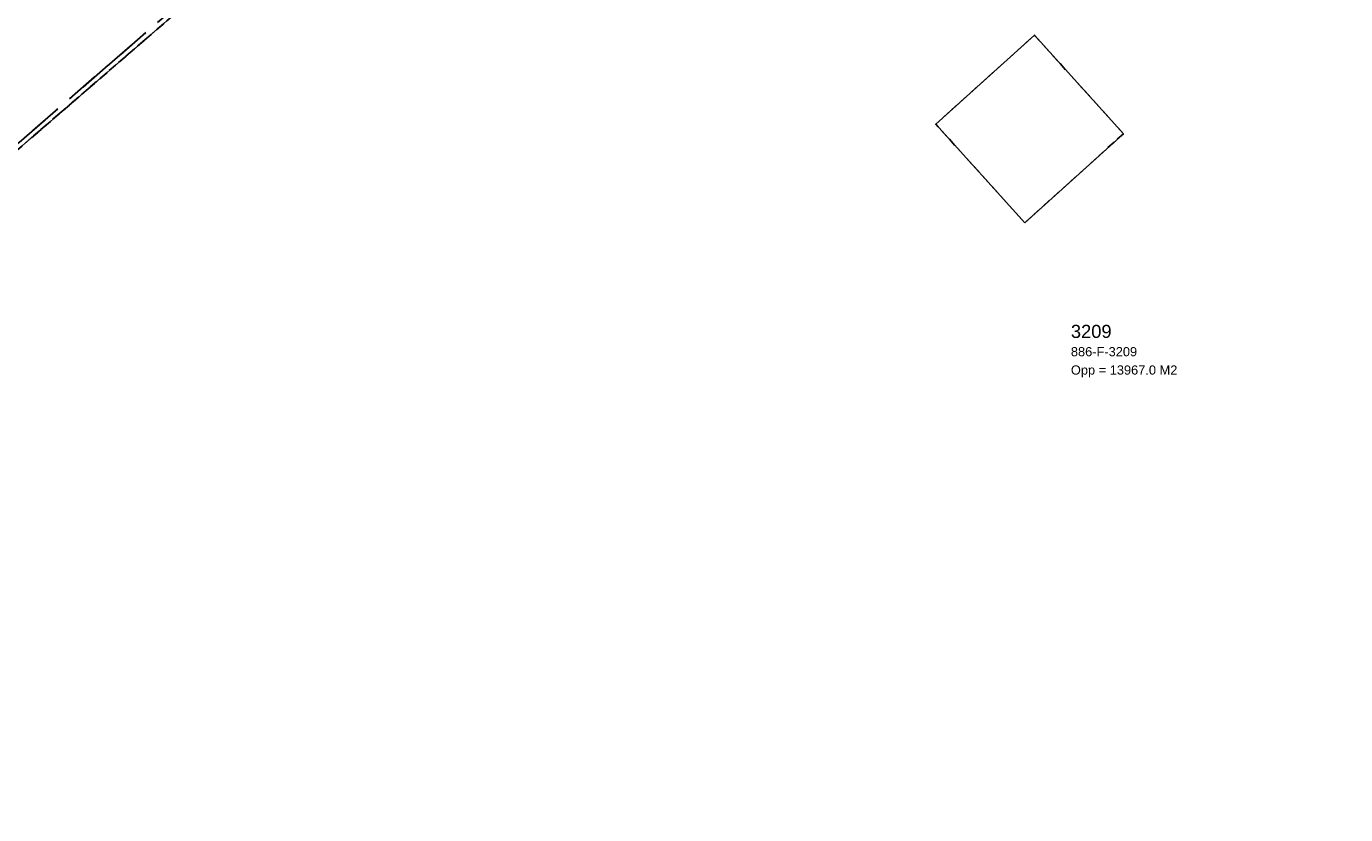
# Model space of a CAD drawing. Header units: millimetres. Extents: x 147731170 to 148246816, y 410327848 to 410827848.
# Tile 16 of 79: x 147804617 to 147854960, y 410559063 to 410589153. Entities that reach past the tile are written whole.
import ezdxf

# ---------------------------------------------------------------- set-up
doc = ezdxf.new("R2010")
doc.units = ezdxf.units.MM
doc.header["$LTSCALE"] = 100
doc.linetypes.add('BORDER', pattern=[44.45, 12.7, -6.35, 12.7, -6.35, 0, -6.35])
doc.linetypes.add('HIDDEN2', pattern=[4.7625, 3.175, -1.5875])
for name, color, linetype in [('BEGROEIDTERREINDEEL', 3, 'HIDDEN2'), ('KADASTRALE_CODE', 7, 'Continuous'), ('KADASTRALE_OPPERVLAK', 7, 'Continuous'), ('ONBEGROEIDTERREINDEEL', 15, 'HIDDEN2'), ('PAND', 240, 'Continuous'), ('PERCEEL', 210, 'BORDER'), ('PERCEELNUMMER', 7, 'Continuous'), ('SCHEIDING', 14, 'HIDDEN2')]:
    doc.layers.add(name, color=color, linetype=linetype)
doc.styles.get("Standard").update_dxf_attribs({"font": 'arial.ttf'})

msp = doc.modelspace()

# ---------------------------------------------------------------- linework, layer by layer
at = {"layer": 'BEGROEIDTERREINDEEL', "flags": 128}
msp.add_lwpolyline([(147854406, 410629519), (147853391, 410631251), (147853134, 410631573), (147852855, 410631876), (147852556, 410632159), (147852237, 410632420), (147851901, 410632657), (147851548, 410632871), (147851182, 410633059), (147850803, 410633220), (147850414, 410633355), (147846735, 410630378), (147779948, 410571161), (147783906, 410566845), (147816620, 410595100), (147818078, 410598613), (147851636, 410627460), (147854406, 410629519)], dxfattribs=at)
at = {"layer": 'ONBEGROEIDTERREINDEEL', "flags": 128}
for points in [[(147862129, 410638682), (147862585, 410638064), (147863225, 410637216), (147863982, 410635409), (147859300, 410631759), (147858341, 410632741), (147854406, 410629519), (147851636, 410627460), (147818078, 410598613), (147816620, 410595100), (147783906, 410566845), (147815772, 410532101), (147837876, 410510979), (147851999, 410496980), (147878401, 410475489), (147897927, 410463455), (147918926, 410453508), (147941522, 410446385), (147959696, 410443806), (147975732, 410442070), (147986649, 410441414), (148008872, 410442660), (148042442, 410447206), (148088854, 410455118), (148099375, 410456717), (148110651, 410458642), (148123120, 410459369), (148128787, 410459308), (148149938, 410454647), (148164825, 410452212), (148178055, 410449731), (148191014, 410446924), (148194064, 410446087), (148196602, 410445218), (148197669, 410450984), (148196093, 410450558), (148194190, 410450605), (148190868, 410451351), (148179787, 410453183), (148164881, 410456012), (148151651, 410458433), (148140803, 410460145), (148136781, 410461544), (148133437, 410465628), (148133128, 410467152), (148133450, 410471224), (148137181, 410475233), (148150114, 410482929), (148162109, 410490101), (148177678, 410499013), (148180289, 410500631), (148182409, 410501669), (148161557, 410525419), (148160893, 410526160), (148160211, 410526884), (148159510, 410527591), (148158791, 410528279), (148158055, 410528948), (148157302, 410529598), (148156532, 410530228), (148155414, 410531109), (148154322, 410532023), (148153259, 410532969), (148152225, 410533948), (148151221, 410534957), (148150248, 410535996), (148149307, 410537064), (148149095, 410536954), (148148720, 410536742), (148148356, 410536511), (148148004, 410536263), (148147664, 410535998), (148147338, 410535716), (148147026, 410535419), (148146729, 410535107), (148136791, 410524939), (148132910, 410529817), (148125875, 410538137), (148098972, 410514386), (148098172, 410515357), (148094855, 410512451), (148089725, 410518306), (148089649, 410518393), (148085390, 410523254), (148092518, 410529625), (148092385, 410529774), (148107459, 410543039), (148094063, 410558303), (148095664, 410559708), (148089927, 410563227), (148079032, 410553442), (148071947, 410561812), (148051566, 410584870), (148048934, 410587847), (148035814, 410602690), (148051098, 410616111), (148059483, 410606626), (148061805, 410608679), (148056815, 410614324), (148053798, 410617759), (148057231, 410620775), (148057521, 410620445), (148065969, 410627763), (148052462, 410643188), (148052658, 410645081), (148050431, 410647654), (148048449, 410647771), (148049034, 410647103), (148022318, 410623644), (148013703, 410633453), (148034045, 410651315), (148031374, 410654305), (148028495, 410651777), (148004232, 410679404), (148000405, 410683762), (147995390, 410689472), (148003174, 410696307), (148000697, 410699251), (147998460, 410701797), (147988311, 410703046), (147954790, 410709207), (147952646, 410709685), (147945511, 410704192), (147940130, 410700071), (147931783, 410693702), (147893080, 410663866), (147885764, 410658226), (147861624, 410639643), (147861685, 410639500), (147861750, 410639359), (147861818, 410639220), (147861891, 410639082), (147861967, 410638947), (147862046, 410638813), (147862129, 410638682)], [(147846481, 410585056), (147842718, 410581658), (147839320, 410585420), (147843083, 410588818), (147846481, 410585056)]]:
    msp.add_lwpolyline(points, dxfattribs=at)
at = {"layer": 'PAND', "flags": 128}
msp.add_lwpolyline([(147842718, 410581658), (147846481, 410585056), (147843083, 410588818), (147839320, 410585420), (147842718, 410581658)], dxfattribs=at)
at = {"layer": 'PERCEEL', "flags": 128}
for points in [[(147731816, 410557429), (147739184, 410550715), (147743608, 410546683), (147745553, 410544911), (147806057, 410489776), (147820962, 410476194), (147833761, 410473437), (147864868, 410470702), (147887042, 410468695), (147889280, 410468722), (147889180, 410468781), (147885967, 410470779), (147882797, 410472842), (147879670, 410474971), (147876587, 410477165), (147873551, 410479422), (147870563, 410481741), (147861137, 410489234), (147858302, 410491565), (147855515, 410493954), (147852779, 410496400), (147850093, 410498901), (147847459, 410501457), (147844878, 410504067), (147833540, 410515379), (147830656, 410518158), (147827732, 410520895), (147824767, 410523588), (147817362, 410530327), (147814444, 410533072), (147811572, 410535866), (147808748, 410538709), (147805973, 410541599), (147803247, 410544535), (147790647, 410558339), (147783252, 410566441), (147816591, 410595343), (147818011, 410599033), (147851533, 410627456), (147853137, 410630098), (147865327, 410639289), (147865338, 410639297), (147864837, 410639948), (147864802, 410639993), (147863794, 410641305), (147899558, 410668880), (147939554, 410699692), (147939580, 410699669), (147945395, 410704135), (147952550, 410709650), (147954726, 410709238), (147954762, 410709231), (147967817, 410706824), (147971413, 410706161), (147988277, 410703054), (147998437, 410701813), (147999144, 410701705), (148026887, 410671549), (148040397, 410656826), (148040469, 410656889), (148049034, 410647103), (148055826, 410639399), (148065960, 410627823), (148065932, 410627787), (148073607, 410619017), (148080915, 410610630), (148082093, 410611648), (148083234, 410612634), (148083288, 410612681), (148089815, 410605254), (148101146, 410592361), (148115356, 410576112), (148115204, 410575963), (148124565, 410565341), (148129740, 410559446), (148127296, 410557236), (148124443, 410554655), (148132486, 410545629), (148139507, 410537708), (148144184, 410532207), (148137438, 410525343), (148137928, 410524786), (148147143, 410529998), (148148144, 410530628), (148151552, 410532743), (148160825, 410538289), (148168654, 410546537), (148180765, 410559458), (148183890, 410556241), (148186392, 410558246), (148185863, 410558994), (148184412, 410557953), (148175571, 410570342), (148176980, 410571347), (148170049, 410581086), (148166704, 410576538), (148166459, 410576205), (148165491, 410574889), (148110157, 410652969), (148096074, 410646832), (148037169, 410709724), (148036507, 410710484), (148035143, 410711938), (148033699, 410713319), (148032209, 410714661), (148030677, 410715948), (148029086, 410717152), (148027446, 410718314), (148025768, 410719392), (148024024, 410720380), (148022261, 410721332), (148020471, 410722224), (148018659, 410723069), (147995875, 410733425), (147995417, 410733657), (147994976, 410733921), (147994931, 410733845), (147986316, 410737761), (147986362, 410737876), (147986784, 410737711), (147987228, 410737616), (147987681, 410737595), (147988131, 410737646), (147988568, 410737770), (147988978, 410737963), (147989352, 410738219), (147989680, 410738532), (147989953, 410738894), (147990164, 410739296), (147990873, 410741444), (147991480, 410744476), (147991708, 410745906), (147986823, 410747743), (147965231, 410752973), (147933523, 410759121), (147896410, 410766122), (147849186, 410775231), (147806992, 410783211), (147731816, 410797579), (147731816, 410557429)], [(147834139, 410516030), (147864377, 410487622), (147878032, 410477385), (147883823, 410473610), (147902053, 410472712), (147920458, 410473267), (147955268, 410474332), (147954028, 410482670), (147952466, 410497342), (147952469, 410500856), (147951552, 410503853), (147949784, 410506567), (147947949, 410508431), (147943761, 410508170), (147930894, 410522851), (147856997, 410607161), (147856582, 410607691), (147856230, 410608264), (147855943, 410608873), (147855727, 410609510), (147855583, 410610167), (147855514, 410610836), (147855521, 410611509), (147855602, 410612177), (147855758, 410612831), (147855986, 410613464), (147856284, 410614068), (147856647, 410614634), (147857072, 410615156), (147857552, 410615627), (147863520, 410621040), (147885206, 410639831), (147941597, 410689426), (147947147, 410688530), (147964203, 410704214), (147967817, 410706824), (147954762, 410709231), (147954726, 410709238), (147930949, 410690928), (147864802, 410639993), (147864837, 410639948), (147865338, 410639297), (147865327, 410639289), (147853137, 410630098), (147851533, 410627456), (147818011, 410599033), (147816591, 410595343), (147783252, 410566441), (147790647, 410558339), (147791610, 410557402), (147834139, 410516030)]]:
    msp.add_lwpolyline(points, dxfattribs=at)
at = {"layer": 'SCHEIDING', "flags": 128}
msp.add_lwpolyline([(147783906, 410566845), (147816620, 410595100), (147818078, 410598613), (147851636, 410627460), (147854406, 410629519)], dxfattribs=at)

# ---------------------------------------------------------------- texts
at = {"layer": 'KADASTRALE_CODE'}
msp.add_text('886-F-3209', height=350, dxfattribs=at).set_placement((147844476, 410576560))
at = {"layer": 'KADASTRALE_OPPERVLAK'}
msp.add_text('Opp = 13967.0 M2', height=350, dxfattribs=at).set_placement((147844476, 410575860))
at = {"layer": 'PERCEELNUMMER'}
msp.add_text('3209', height=500, dxfattribs=at).set_placement((147844476, 410577260))

doc.saveas('drawing.dxf')
